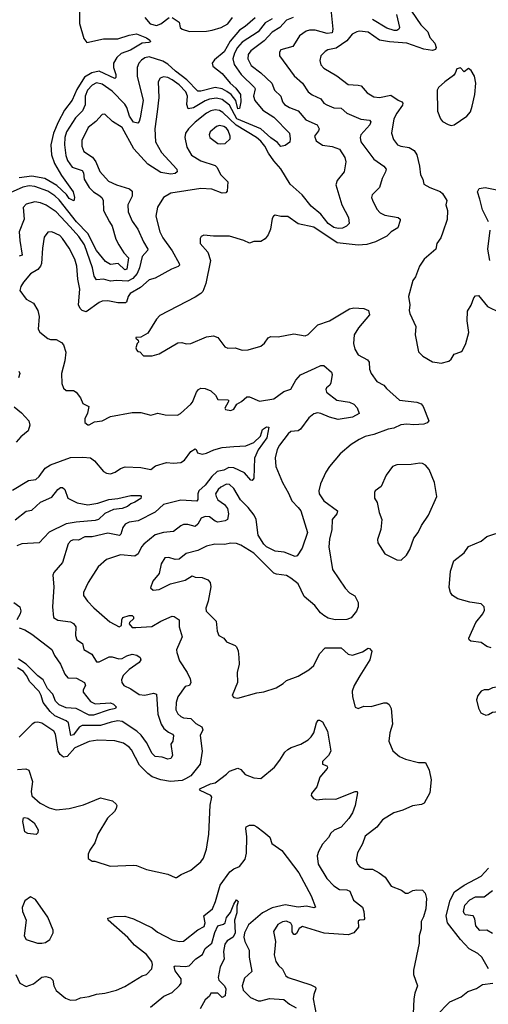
# Model space of a CAD drawing. Extents: x 1552294 to 1694791, y 811929 to 917222.
# Tile 40 of 256: x 1578269 to 1581545, y 839347 to 846229. Entities that reach past the tile are written whole.
import ezdxf

# ---------------------------------------------------------------- set-up
doc = ezdxf.new("R2010")
doc.units = 0

msp = doc.modelspace()

# ---------------------------------------------------------------- linework, layer by layer
at = {"layer": '0CON10XD'}
for points in [[(1580440.7, 846325), (1580457.7, 846162.3), (1580454.1, 846135.9), (1580418.8, 846131.2), (1580333.8, 846155), (1580295, 846156.6), (1580272, 846148), (1580225.8, 846115), (1580206.9, 846085), (1580178.1, 846041.9), (1580095, 846017.5), (1580085, 846002.5), (1580084.3, 845975), (1580187.4, 845837.4), (1580245.6, 845785), (1580285.7, 845725), (1580313.1, 845703.1), (1580374, 845675), (1580395.8, 845645), (1580415, 845632.5), (1580465, 845613.5), (1580515, 845610.9), (1580555, 845574.5), (1580654.6, 845534.6), (1580715, 845526.7), (1580724.4, 845515), (1580716.5, 845495), (1580652.5, 845425), (1580648.5, 845405), (1580653.1, 845375), (1580745, 845253.1), (1580814.6, 845204.6), (1580830.8, 845185), (1580826.9, 845165), (1580801.7, 845118.3), (1580784.4, 845055), (1580732.2, 845005), (1580728.1, 844985), (1580735, 844966.2)], [(1579915, 846241.6), (1579845, 846181.8), (1579804.5, 846155.5), (1579740.4, 846079.6), (1579698.4, 846005), (1579631.7, 845948.3), (1579615.6, 845925), (1579620, 845905), (1579683.7, 845853.7), (1579739.6, 845785), (1579779.7, 845749.7), (1579811.9, 845705), (1579815.6, 845654.4), (1579805, 845608), (1579795, 845605.8), (1579778.8, 845665), (1579746.2, 845706.2), (1579718, 845728), (1579684.4, 845744.4), (1579635, 845753.8), (1579535, 845728.4), (1579515, 845730), (1579437.8, 845807.8), (1579358.4, 845868.4), (1579305, 845918), (1579268.6, 845938.6), (1579175, 845968.1), (1579145, 845961.3), (1579121.5, 845945), (1579102.5, 845925), (1579089.6, 845895), (1579090.7, 845835), (1579132.5, 845665), (1579112, 845542), (1579105, 845516.2), (1579095, 845505.8), (1579065, 845513.3), (1579037.5, 845555), (1579018.6, 845615), (1579005, 845637.7), (1578915, 845728.5), (1578845, 845778.1), (1578805, 845786.8), (1578775, 845771.8), (1578742.6, 845735), (1578727.5, 845695), (1578726.7, 845633.3), (1578709.4, 845590.6), (1578658.3, 845541.7), (1578595.3, 845445), (1578585.7, 845404.3), (1578583.2, 845355), (1578590.6, 845280.6), (1578603.6, 845245), (1578635, 845197.3), (1578705.5, 845175), (1578715, 845158.8), (1578719.7, 845115), (1578755.7, 845055.7), (1578784.8, 845024.8), (1578823.3, 845003.3), (1578842.7, 844985), (1578852.1, 844965), (1578855.4, 844895), (1578897.9, 844815), (1578915.3, 844785), (1578941.8, 844695), (1578961.2, 844655), (1578998.2, 844598.2), (1579029, 844565), (1579017.2, 844485), (1579005, 844480.8), (1578957.5, 844525), (1578905, 844517.4), (1578867.9, 844537.9), (1578805, 844616.4), (1578744.7, 844734.7), (1578666.5, 844816.5), (1578545, 844968.9), (1578515, 844996.7), (1578465, 845029.5), (1578375, 845063.2), (1578335, 845067.3), (1578292.1, 845057.9), (1578202.6, 845017.4)], [(1578687.4, 846302.6), (1578687.6, 846202.4), (1578718.1, 846098.1), (1578739.5, 846069.5), (1578855, 846094.3), (1578955, 846095.3), (1579035, 846120.7), (1579085, 846129.6), (1579155, 846103.1), (1579179.1, 846085), (1579182.5, 846075), (1579171.8, 846068.2), (1579125, 846064.7), (1579044.4, 846015), (1578978.3, 845991.7), (1578947.1, 845965), (1578924.6, 845925), (1578926, 845895), (1578940.8, 845845), (1578940.8, 845825), (1578935, 845818), (1578825, 845869.6), (1578773.6, 845856.4), (1578723.1, 845826.9), (1578669.2, 845740.8), (1578635, 845666.2), (1578583.2, 845596.8), (1578537.8, 845512.2), (1578506, 845435), (1578486.5, 845355), (1578492.5, 845285), (1578512.5, 845222.5), (1578560.5, 845140.5), (1578643.1, 845025), (1578653.1, 844985), (1578647.5, 844962.5), (1578615, 844979.3), (1578596.5, 845006.5), (1578528.8, 845068.8), (1578445, 845118.7), (1578355, 845135.9), (1578266.7, 845123.3)], [(1580180, 846245), (1580134.1, 846225.9), (1580086.4, 846173.6), (1580035, 846141.8), (1579978.1, 846081.9), (1579885, 846010.4), (1579865.4, 845985), (1579864, 845955), (1579888.2, 845908.2), (1579955, 845856.7), (1580032.1, 845785), (1580050.9, 845735), (1580094.5, 845695), (1580106.4, 845655), (1580120, 845635), (1580154.2, 845614.2), (1580215, 845592.1), (1580269.3, 845529.3), (1580348.9, 845495), (1580361.5, 845465), (1580358.5, 845451.5), (1580330.7, 845415), (1580342, 845382), (1580385, 845352.1), (1580452.2, 845342.2), (1580505, 845324), (1580542.5, 845265), (1580548.6, 845235), (1580537.5, 845165), (1580487.1, 845105), (1580478.9, 845075), (1580521.8, 844935), (1580566.7, 844845), (1580571.9, 844805), (1580554.2, 844785), (1580525, 844772.1), (1580495, 844768.8), (1580465, 844775.3), (1580425.2, 844805), (1580375, 844868.3), (1580306.1, 844926.1), (1580242.8, 845005), (1580159.3, 845079.3), (1580095.5, 845185.5), (1580045, 845242.1), (1580007.5, 845295), (1579982.6, 845345), (1579955, 845378.8), (1579925, 845404.2), (1579782.4, 845492.4), (1579689.8, 845579.8), (1579665, 845593.8), (1579635, 845598), (1579605, 845591.4), (1579575, 845574.7), (1579495, 845513.2), (1579448.2, 845465), (1579428.5, 845435), (1579422.7, 845405), (1579436.7, 845336.7), (1579471.1, 845281.1), (1579535, 845242.5), (1579635, 845209.2), (1579648.3, 845198.3), (1579674.4, 845144.4), (1579722.9, 845095), (1579719.4, 845030.6), (1579710.5, 845019.5), (1579685, 845017.3), (1579612.5, 845045), (1579535, 845047.8), (1579325, 845015.6), (1579273.7, 844986.3), (1579232.2, 844917.8), (1579220.9, 844855), (1579248.8, 844745), (1579269.6, 844705), (1579335, 844612.2), (1579384, 844525), (1579386, 844514), (1579377.5, 844502.5), (1579331.2, 844485), (1579215, 844421.9), (1579175, 844409.4), (1579113, 844357), (1579041.1, 844315), (1579027.1, 844295), (1579016.5, 844255), (1579009.6, 844250.4), (1578955, 844250), (1578885, 844263.6), (1578845, 844260.5), (1578825, 844252.2), (1578735, 844185.7), (1578705, 844195.8), (1578690.8, 844210.8), (1578680.5, 844235), (1578690.4, 844345), (1578676.2, 844415), (1578668.4, 844505), (1578655.4, 844555), (1578615, 844631.4), (1578569, 844699), (1578549.4, 844719.4), (1578495, 844745.6), (1578466.6, 844743.4), (1578440.4, 844709.6), (1578428.2, 844631.8), (1578421.1, 844525), (1578414.4, 844505.6), (1578395, 844481.8), (1578345, 844452.5), (1578295.7, 844395), (1578277, 844363), (1578271.4, 844335), (1578314.2, 844275), (1578366.5, 844246.5), (1578396.1, 844196.1), (1578405.6, 844155), (1578399.2, 844065), (1578409.2, 844045), (1578465, 844001.4), (1578485, 843994.3), (1578525, 843994), (1578561.7, 843971.7), (1578575.7, 843955), (1578591.4, 843905), (1578585.7, 843845), (1578562, 843755), (1578563.8, 843685), (1578575, 843652.5), (1578595, 843636.7), (1578645, 843636.2), (1578665, 843626.2), (1578695, 843586.7), (1578710, 843545), (1578752.5, 843525), (1578742.3, 843477.7), (1578725, 843440), (1578725, 843413.3), (1578745, 843396.7), (1578755, 843396.7), (1578792.7, 843417.3), (1578845, 843424.3), (1578903.3, 843455), (1579055, 843482), (1579115, 843482), (1579185, 843464), (1579235, 843478.8), (1579285, 843467.5), (1579372.5, 843465), (1579393.3, 843475), (1579465, 843540.8), (1579476.7, 843555), (1579505.8, 843625), (1579520, 843645), (1579535.8, 843654.2), (1579565, 843650.8), (1579604.4, 843634.4), (1579638, 843605), (1579653.2, 843573.2), (1579725, 843572.5), (1579730, 843565), (1579726.7, 843555), (1579703.9, 843513.9), (1579707.5, 843505), (1579745, 843496.2), (1579765, 843506.7), (1579787.5, 843542.5), (1579819.7, 843560.3), (1579857.7, 843592.3), (1579875, 843592), (1579945, 843561.9), (1580045, 843577.5), (1580115, 843630), (1580163.2, 843646.8), (1580200, 843710), (1580232.5, 843747.5), (1580335, 843794)], [(1579144, 846245), (1579180.4, 846200.4), (1579225, 846187.1), (1579255, 846200), (1579315, 846243.1)], [(1579335, 846244.3), (1579385, 846210.6), (1579390.5, 846175), (1579405, 846162.7), (1579455, 846147.1), (1579575, 846149.4), (1579614, 846155), (1579677.1, 846175), (1579725, 846200.4), (1579756.7, 846245)], [(1581008.6, 846288.6), (1581072.3, 846192.3), (1581122.5, 846145), (1581136.8, 846105), (1581170, 846065), (1581180.6, 846035), (1581175, 846020), (1581155, 846013.5), (1581095, 846022.4), (1580975, 846063.7), (1580855, 846074.8), (1580785, 846085.3), (1580705, 846140.9), (1580645, 846147.5), (1580626, 846144), (1580592.7, 846127.3), (1580555, 846080.5), (1580481.2, 846028.8), (1580423, 846017), (1580403.6, 846006.4), (1580374.2, 845975), (1580366, 845944), (1580375, 845913.8), (1580395, 845889.4), (1580485, 845836.2), (1580565, 845776.7), (1580635, 845772.1), (1580655, 845765.5), (1580697.6, 845717.6), (1580745, 845689.1), (1580785, 845684.7), (1580862.2, 845702.2), (1580915, 845665.5), (1580940, 845655), (1580947.1, 845645), (1580945, 845631.2), (1580904.4, 845575), (1580884.5, 845535.5), (1580867.1, 845435), (1580882.4, 845392.4), (1580910.8, 845355), (1580933.3, 845345), (1580992, 845335), (1581025.6, 845315), (1581044.6, 845285), (1581063.3, 845205), (1581070, 845145), (1581087.1, 845115), (1581095, 845080), (1581136.7, 845055), (1581207.9, 845027.9), (1581225, 845013.8), (1581253.8, 844965), (1581248, 844935), (1581258.6, 844895), (1581257.7, 844832.3), (1581227.3, 844742.7), (1581212, 844705), (1581184.2, 844665), (1581176.7, 844625), (1581095.6, 844554.4), (1581062.9, 844507.1), (1581035, 844432.5), (1581016.7, 844405), (1580985.8, 844294.2), (1580997.1, 844235), (1580992, 844195), (1580996, 844175), (1581038, 844085), (1581033.8, 844025), (1581056.1, 843906.1), (1581087, 843877), (1581155, 843836.7), (1581186.4, 843833.6), (1581215, 843827.1), (1581268.6, 843841.4), (1581285, 843856.7), (1581305, 843890), (1581353.6, 843906.4), (1581363.6, 843916.4), (1581386.7, 843965), (1581407.3, 844042.7), (1581397.8, 844125), (1581399.7, 844190.3), (1581425.9, 844234.1), (1581442.5, 844285), (1581455, 844297.5), (1581475, 844300), (1581540, 844225), (1581625, 844181.4)], [(1580902.9, 846265), (1580923.5, 846175), (1580918.5, 846161.5), (1580906.2, 846153.8), (1580885.7, 846154.3), (1580835, 846169.8), (1580735, 846229.8)], [(1580033.3, 846235), (1579985, 846205.8), (1579936.8, 846145), (1579825, 846070.8), (1579791.3, 846035), (1579770.2, 845995), (1579759.8, 845955), (1579767.4, 845915), (1579816.6, 845845), (1579910.7, 845755), (1579914.7, 845745), (1579904.1, 845695), (1579913.8, 845663.8), (1579967.5, 845597.5), (1580045, 845548.4)], [(1580045, 845548.4), (1580154.5, 845434.5), (1580160.3, 845395), (1580156.2, 845373.8), (1580125, 845348.5), (1580095, 845341.8), (1580070.5, 845370.5), (1580025, 845402.4), (1579955.6, 845465.6), (1579786, 845536), (1579735, 845631.4), (1579685, 845671.7), (1579645, 845680.4), (1579595, 845673.1), (1579565, 845661.6), (1579485, 845613.5), (1579446.1, 845606.1), (1579436.8, 845635), (1579442, 845695), (1579429.8, 845725), (1579385, 845772.3), (1579335, 845808.6), (1579305, 845823.9), (1579275, 845828.8), (1579250.5, 845819.5), (1579236.5, 845795), (1579240.6, 845685), (1579230.6, 845585), (1579213.9, 845465), (1579217.4, 845375), (1579259.9, 845299.9), (1579367.5, 845185), (1579368.8, 845165), (1579355, 845154.4), (1579325, 845150), (1579255, 845160), (1579165, 845219.7), (1579066.9, 845325), (1578985, 845474.6), (1578917.3, 845517.3), (1578865, 845569.2), (1578845, 845566), (1578802.4, 845517.6), (1578747.1, 845475), (1578703.8, 845383.8), (1578703.8, 845345), (1578717.1, 845307.1), (1578777.6, 845267.6), (1578800.9, 845235), (1578828.8, 845168.8), (1578889.2, 845099.2), (1578945, 845073.5), (1579037.3, 845047.3), (1579055, 845030), (1579054.4, 844995), (1579026.2, 844933.8), (1579026.4, 844885), (1579055, 844820.8), (1579095.4, 844765), (1579134.6, 844675), (1579164.5, 844625), (1579163.5, 844615), (1579125.6, 844574.4), (1579107.1, 844495), (1579090.3, 844455), (1579061.1, 844418.9), (1579025, 844400.7), (1578945.3, 844404.7), (1578905, 844400), (1578855, 844415.8), (1578805, 844411.5), (1578790, 844435), (1578778.2, 844495), (1578722.3, 844655), (1578682.4, 844712.4), (1578621, 844781), (1578524.7, 844885), (1578455, 844931.8), (1578415, 844947.8), (1578375, 844955.4), (1578315, 844940), (1578293.1, 844915), (1578299.7, 844835), (1578266.2, 844745), (1578269.7, 844685), (1578287.3, 844582.7), (1578265, 844575.3)], [(1581285, 845490), (1581305, 845493.3), (1581395, 845553.3), (1581419.2, 845585), (1581431.4, 845625), (1581450, 845705), (1581458, 845785), (1581448.8, 845835), (1581423.9, 845873.9), (1581405, 845887.5), (1581375, 845863.3), (1581351.2, 845891.2), (1581323.8, 845885), (1581313.8, 845855), (1581301.2, 845838.8), (1581240, 845795), (1581196.7, 845755), (1581186.7, 845735), (1581190.5, 845590.5), (1581211.2, 845535), (1581225, 845516.7), (1581265, 845496.7), (1581285, 845490)], [(1579675, 845360), (1579705, 845364.2), (1579740, 845395), (1579740, 845415), (1579726.2, 845455), (1579715, 845471.5), (1579695, 845483.1), (1579665, 845488.2), (1579645, 845483.3), (1579601.5, 845445), (1579594.5, 845425), (1579599.2, 845405), (1579655, 845364.3), (1579675, 845360)], [(1581546, 844815), (1581505, 844900), (1581484.5, 844975), (1581468.6, 845025), (1581481.4, 845048.6), (1581523.6, 845056.4), (1581615, 845036.9)], [(1580735, 844966.2), (1580765.3, 844905.3), (1580788.1, 844878.1), (1580821.9, 844861.9), (1580915, 844847.1), (1580928, 844835), (1580928, 844825), (1580913.3, 844775), (1580865, 844746), (1580835, 844715.5), (1580755, 844676.9), (1580695, 844657.7), (1580635, 844652), (1580487.9, 844667.9), (1580325, 844778.1), (1580215, 844801.5), (1580144.1, 844854.1), (1580095, 844854), (1580055, 844862.5), (1580042.5, 844855), (1580035, 844840), (1580022, 844765), (1580005.7, 844724.3), (1579985, 844696.7), (1579955, 844678.8), (1579905, 844678), (1579875, 844667.5), (1579835, 844685.8), (1579735, 844716), (1579623.8, 844716.2), (1579557, 844723), (1579537, 844713), (1579530.7, 844699.3), (1579530, 844665), (1579585, 844603.8), (1579603.5, 844545), (1579570, 844385), (1579550.4, 844329.6), (1579536.1, 844313.9), (1579495, 844289.4), (1579248.7, 844161.3), (1579224.6, 844135.4), (1579165, 844038.8), (1579115, 844010), (1579081.7, 844008.3), (1579081.7, 844001.7), (1579098.3, 843988.3), (1579100, 843975), (1579090, 843965), (1579080, 843935), (1579085, 843920), (1579095, 843910), (1579108.3, 843908.3), (1579135, 843880), (1579195, 843880), (1579245, 843893.3), (1579375, 843971.2), (1579403, 843973), (1579433.3, 843963.3), (1579465, 843965.8), (1579575, 844012.2), (1579625, 844019.4), (1579655, 844008), (1579703.1, 843943.1), (1579725, 843931.9), (1579775, 843934.4), (1579825, 843918.6), (1579865, 843920.8), (1579954.2, 843945.8), (1579981.3, 843968.7), (1580006, 844005), (1580025, 844014.4), (1580075, 844012.1), (1580185, 844034), (1580265, 844019.2), (1580285, 844029.2), (1580354.1, 844095.9), (1580435, 844124.5), (1580575, 844207.5), (1580605, 844215.6), (1580675, 844210.8), (1580708, 844195), (1580714.3, 844165), (1580636.5, 844075), (1580606.5, 844025), (1580601.9, 843965), (1580610.6, 843925), (1580635, 843885.7), (1580700.5, 843850.5), (1580710.8, 843835), (1580713.1, 843785), (1580725.6, 843755), (1580765, 843700.6), (1580813.3, 843673.3), (1580832, 843652), (1580925, 843569.5), (1581044.5, 843554.5), (1581075, 843544), (1581090, 843525), (1581128, 843425), (1581118, 843412), (1581095, 843402.5), (1581025, 843397.9), (1580975, 843402.1), (1580933.9, 843396.1), (1580885.3, 843374.7), (1580845, 843367.7), (1580745, 843328.9), (1580685, 843314.5), (1580641.2, 843295), (1580585, 843259.2), (1580509.2, 843195), (1580434.4, 843105.6), (1580409.2, 843065), (1580371.9, 842985), (1580360.8, 842935), (1580362.9, 842915), (1580395.6, 842865), (1580490, 842795), (1580486.9, 842775), (1580453.8, 842735), (1580452, 842665), (1580435, 842596.7), (1580430, 842545), (1580456.4, 842385), (1580545, 842256), (1580575, 842222.5), (1580611.2, 842201.2), (1580635.6, 842155), (1580634.4, 842125.6), (1580624, 842095), (1580585, 842047.5), (1580555, 842037.1), (1580475, 842033.8), (1580425, 842046.7), (1580395, 842063.8), (1580372.6, 842082.6), (1580332.2, 842135), (1580256.8, 842196.8), (1580215.5, 842285), (1580165, 842325.5), (1580135, 842343.6), (1580065, 842352.1), (1580045, 842360.9), (1579905, 842499.6), (1579815, 842556.9), (1579785, 842567.1), (1579745, 842570.6), (1579699.7, 842559.7), (1579633.2, 842563.2), (1579575, 842549.6), (1579515, 842519.1), (1579432.6, 842497.4), (1579385, 842458.8), (1579355, 842456), (1579310.5, 842470.5), (1579283.4, 842466.6), (1579257.5, 842425), (1579243, 842357), (1579200, 842305), (1579183, 842257), (1579201.7, 842241.7), (1579245, 842246), (1579323.5, 842286.5), (1579425, 842311.1), (1579475, 842340.8), (1579495, 842333.1), (1579545, 842330.6), (1579584.5, 842314.5), (1579600, 842295), (1579604.4, 842265), (1579586.1, 842163.9), (1579569.4, 842115), (1579572.5, 842095), (1579643.1, 842025), (1579650, 841955), (1579660, 841925), (1579695, 841906), (1579715, 841880.8), (1579775, 841855.6), (1579785.7, 841845), (1579797.4, 841817.4), (1579800.3, 841769.7), (1579804.4, 841725), (1579790, 841665), (1579792, 841595), (1579753.8, 841505), (1579765, 841490), (1579795, 841485.7), (1579927, 841523), (1579975, 841530), (1580060.9, 841559.1), (1580111.9, 841588.1), (1580135, 841610), (1580215, 841640.8), (1580291.2, 841685), (1580325, 841714), (1580365, 841796.2), (1580405, 841837.1), (1580515, 841838.8), (1580565, 841794), (1580595, 841786.9), (1580665, 841810), (1580705, 841836.2), (1580715, 841833.3), (1580730, 841815), (1580717.5, 841755), (1580646.8, 841643.2), (1580608, 841575), (1580592.5, 841535), (1580594.2, 841495), (1580613.3, 841423.3), (1580634, 841414), (1580675, 841431.2), (1580725, 841428), (1580815, 841454), (1580835, 841453.3), (1580851.7, 841441.7), (1580865.8, 841415), (1580875.8, 841305), (1580856, 841245), (1580848.8, 841185), (1580877.3, 841117.3), (1580925, 841078), (1580965, 841060), (1581057, 841037), (1581105, 841037.5), (1581132.2, 840982.2), (1581145.9, 840915), (1581135, 840823.8), (1581096.6, 840753.4), (1581076.8, 840743.2), (1581015, 840732.9), (1580947.6, 840702.4), (1580885, 840685.5), (1580804.3, 840635), (1580765, 840584.3), (1580685, 840522.5), (1580665, 840468.8), (1580630.6, 840405), (1580620.8, 840355), (1580630, 840325), (1580646.8, 840306.8), (1580681.7, 840291.7), (1580735, 840290), (1580782.5, 840265), (1580822.9, 840235), (1580865, 840171.4), (1580936.7, 840145), (1580965, 840123.3), (1580983.6, 840123.6), (1581017.9, 840142.1), (1581045, 840146.9), (1581084.3, 840144.3), (1581103.8, 840123.8), (1581112.1, 840085), (1581107, 840013), (1581092.4, 839957.6), (1581076.2, 839925), (1581076, 839875), (1581061.2, 839825), (1581061.2, 839775), (1581020.6, 839585), (1581022, 839555), (1581050, 839475), (1581030, 839425), (1581024.4, 839385), (1581017.7, 839227.7)], [(1581555.6, 844545.6), (1581541.4, 844625), (1581557.3, 844757.3)], [(1578262.2, 843772.2), (1578270, 843755), (1578261.4, 843725)], [(1580335, 843794), (1580375, 843810.8), (1580395, 843810.8), (1580447.5, 843765), (1580452.3, 843747.7), (1580445, 843690), (1580436.4, 843673.6), (1580413.1, 843655), (1580409.4, 843645), (1580414.4, 843625), (1580485, 843570), (1580574.3, 843554.3), (1580605, 843540.8), (1580628.6, 843515), (1580642, 843475), (1580595, 843451.1), (1580495, 843434.1), (1580435, 843451.1), (1580375, 843477.1), (1580350, 843480), (1580325.7, 843474.2), (1580290.9, 843445), (1580232.8, 843367.2), (1580214.5, 843355.5), (1580165, 843350), (1580145, 843334.5), (1580086.2, 843255), (1580069.6, 843225), (1580054.6, 843165.4), (1580059.1, 843105), (1580105, 842993.8), (1580148.8, 842918.8), (1580171.2, 842865), (1580215, 842818.5), (1580234.4, 842795), (1580280, 842645), (1580244.2, 842535.8), (1580208.6, 842481.4), (1580195, 842476), (1580116.9, 842506.9), (1580055, 842514.6), (1579995, 842544.7), (1579975, 842562.1), (1579935.3, 842625), (1579921.4, 842735), (1579908.2, 842765), (1579865, 842820), (1579811.8, 842871.7), (1579765, 842952.5), (1579735, 842980), (1579715, 842981.9), (1579675, 842961.9), (1579655.4, 842944.6), (1579638.9, 842915), (1579641.5, 842895), (1579655, 842873.3), (1579700.9, 842840.9), (1579722.7, 842812.7), (1579729.2, 842775), (1579721.1, 842735), (1579705, 842725.3), (1579655, 842717.3), (1579635, 842724.1), (1579595, 842754.7), (1579565, 842757.3), (1579537.1, 842745), (1579525, 842722.5), (1579515, 842702.5), (1579495, 842686.4), (1579445, 842699.6), (1579415, 842699.6), (1579395, 842691.5), (1579345, 842650.8), (1579275, 842645.4), (1579215, 842627.1), (1579136.2, 842563.8), (1579120.6, 842545), (1579096.2, 842495), (1579075, 842479.6), (1578975, 842488.8), (1578875, 842455.5), (1578818.6, 842405), (1578746.7, 842295), (1578714.4, 842225), (1578716, 842205), (1578742.5, 842165), (1578788.3, 842118.3), (1578899.7, 842019.7), (1578965, 841984.2), (1578980.8, 841995), (1578982.9, 842035), (1578990.4, 842049.6), (1579035, 842064.6), (1579055.1, 842065.1), (1579065.2, 842055), (1579065, 842042), (1579036.5, 842015), (1579034.5, 842005), (1579055, 841981.2), (1579080.7, 841980.7), (1579191.9, 841988.1), (1579255, 842024.5), (1579335, 842059.2), (1579348.3, 842058.3), (1579384.2, 842034.2), (1579384.6, 841984.6), (1579404.5, 841915), (1579365.4, 841825), (1579366.7, 841806.7), (1579386.8, 841746.8), (1579439.2, 841665), (1579460.9, 841620.9), (1579465.7, 841595), (1579455, 841573.8), (1579425, 841568.8), (1579373.8, 841495), (1579362.3, 841455), (1579360, 841405), (1579375, 841377.5), (1579395, 841359.4), (1579415, 841350), (1579465, 841343.3), (1579499.5, 841309.5), (1579542.5, 841285), (1579549.6, 841265), (1579530.5, 841225), (1579545.5, 841115), (1579531.8, 841025), (1579465, 840942.9), (1579428.5, 840921.5), (1579405, 840910.5), (1579322.8, 840902.8), (1579255, 840916.1), (1579195, 840937.1), (1579165, 840958.8), (1579107.7, 841017.7), (1579050.9, 841125), (1579035, 841143.3), (1578995, 841171.1), (1578935, 841189.2), (1578815, 841193.8), (1578755, 841184.6), (1578655, 841140), (1578602.2, 841077.8), (1578575, 841074.4), (1578552.1, 841092.1), (1578538.4, 841115), (1578518.8, 841235), (1578508.9, 841255), (1578425, 841311.9), (1578395, 841318.6), (1578375, 841315.8), (1578355.5, 841304.5), (1578265.4, 841214.6)], [(1578231.7, 843521.7), (1578281.4, 843481.4), (1578332.5, 843425), (1578339.2, 843395), (1578328, 843355), (1578276.5, 843313.5), (1578245.7, 843275)], [(1578219.1, 842940.9), (1578331.9, 843008.1), (1578381.1, 843015), (1578404.5, 843035), (1578446.8, 843093.2), (1578483.5, 843116.5), (1578625, 843169.4), (1578711.7, 843171.7), (1578765, 843166), (1578791.1, 843145), (1578855, 843070), (1578875, 843059.4), (1578905, 843054.4), (1578936.2, 843065), (1578975, 843091.4), (1579006.6, 843103.4), (1579115, 843097.7), (1579185, 843083.6), (1579219.4, 843110.6), (1579295, 843134.4), (1579345, 843127.9), (1579395.3, 843134.7), (1579420.6, 843149.4), (1579465, 843209.4), (1579495, 843228.8), (1579503.6, 843223.6), (1579512.1, 843202.1), (1579545, 843192.5), (1579575, 843198.2), (1579626.9, 843223.1), (1579685, 843239.4), (1579765, 843244.6), (1579850.3, 843249.7), (1579905, 843274), (1579951.5, 843318.5), (1579965.6, 843365), (1579995, 843381.9), (1580009.7, 843379.7), (1579995.9, 843305), (1579937.1, 843222.9), (1579911.3, 843165), (1579905.4, 843025), (1579895, 843008), (1579885, 843010.6), (1579841, 843061), (1579765, 843096.2), (1579730.8, 843099.2), (1579695, 843080.4), (1579650.4, 843069.6), (1579613.3, 843036.7), (1579564.8, 842975), (1579522.4, 842935), (1579515.2, 842915), (1579515.3, 842874.7), (1579507.6, 842862.4), (1579395, 842871.2), (1579275, 842840.4), (1579215, 842786), (1579096.7, 842725), (1579034.2, 842715.8), (1579007.6, 842702.4), (1578989.8, 842680.2), (1578977.1, 842632.9), (1578967.3, 842622.7), (1578885, 842640.8), (1578775, 842614.7), (1578725, 842614.6), (1578679.6, 842590.4), (1578645, 842592.4), (1578625.6, 842585), (1578607.1, 842565), (1578568.5, 842435), (1578508.8, 842365), (1578500, 842345), (1578507.1, 842265), (1578498.5, 842125), (1578505, 842051.2), (1578535, 842031.1), (1578625, 842019.6), (1578645, 842008.9), (1578661.5, 841985), (1578658.4, 841925), (1578667.7, 841895), (1578707.7, 841867.7), (1578717.6, 841827.6), (1578773.6, 841793.6), (1578805, 841740.8), (1578825, 841740.5), (1578895, 841774.4), (1578915, 841775.7), (1578961.7, 841761.7)], [(1580935, 842451.2), (1580973.8, 842485), (1580996, 842525), (1581024.4, 842605.6), (1581055, 842643.8), (1581076.8, 842693.2), (1581126.2, 842765), (1581184.2, 842895), (1581168, 842995), (1581132, 843085), (1581106.7, 843115), (1581085, 843126), (1581065, 843130), (1581005, 843118.8), (1580905, 843116.2), (1580875, 843106.2), (1580830, 843045), (1580796.7, 842965), (1580754.1, 842935.9), (1580750, 842925), (1580748.8, 842885), (1580768.8, 842855), (1580781.4, 842785), (1580801.2, 842735), (1580793.8, 842665), (1580770, 842595), (1580772.3, 842572.3), (1580822.5, 842495), (1580905, 842453.8), (1580935, 842451.2)], [(1578238, 842732), (1578315, 842792.7), (1578355, 842800.7), (1578415, 842855.5), (1578495, 842891.9), (1578535, 842945.6), (1578555, 842960), (1578568.9, 842958.9), (1578585.7, 842945.7), (1578605, 842883.3), (1578672.1, 842852.1), (1578745, 842836.7), (1578815, 842848.8), (1578892.5, 842875), (1578955, 842881.8), (1579045, 842902.5), (1579114, 842904), (1579119.2, 842895), (1579115, 842882.9), (1579074.5, 842855.5), (1579045.6, 842844.4), (1579023.3, 842825), (1578985, 842811.8), (1578925.5, 842804.5), (1578863.6, 842776.4), (1578819.4, 842735), (1578797.2, 842727.2), (1578665, 842716.8), (1578595, 842704.1), (1578475, 842647.7), (1578405, 842572.7), (1578285, 842565.6), (1578248.7, 842551.3)], [(1581565, 841837.5), (1581535, 841846.7), (1581495, 841875.6), (1581423.3, 841885), (1581410, 841895), (1581407.5, 841905), (1581457.5, 842015), (1581505.6, 842075), (1581518.5, 842101.5), (1581515.6, 842125), (1581495, 842146.7), (1581415, 842157.3), (1581331.7, 842181.7), (1581293.9, 842203.9), (1581280, 842225), (1581270.3, 842260.3), (1581280.6, 842375), (1581303.4, 842446.6), (1581375, 842503.3), (1581405, 842546.7), (1581495, 842584), (1581534.6, 842615.4), (1581655, 842656.2)], [(1578228.6, 842155), (1578271.2, 842125), (1578277.8, 842097.8), (1578272.5, 842075), (1578250, 842035)], [(1578265, 841978.5), (1578305, 841963.8), (1578354.3, 841934.3), (1578495, 841825.8), (1578511.5, 841785), (1578554.5, 841725), (1578584.5, 841655), (1578605, 841628.5), (1578665.2, 841625.2), (1578722.2, 841595), (1578728.7, 841575), (1578711.8, 841545), (1578712.8, 841527.2), (1578765, 841462.5), (1578796.8, 841446.8), (1578905, 841452.7), (1578925.6, 841445), (1578943.1, 841425), (1578940, 841415), (1578928.9, 841411.1), (1578895, 841405.9), (1578785, 841368.5), (1578755, 841368.3), (1578665, 841413.5), (1578595, 841419.1), (1578545, 841440.4), (1578520.6, 841465), (1578500.2, 841515), (1578462.5, 841555), (1578433.5, 841613.5), (1578395, 841641.5), (1578315, 841723.4), (1578259.8, 841759.8)], [(1578961.7, 841761.7), (1578985, 841763.5), (1579017.6, 841782.4), (1579055, 841794.6), (1579087.6, 841787.6), (1579111.7, 841771.7), (1579115.9, 841755), (1579105, 841736.2), (1579035, 841687.5), (1578993.3, 841645), (1578980, 841615), (1578982.5, 841595), (1578996.2, 841575), (1579045, 841552.5), (1579105, 841511.2), (1579145, 841508), (1579205, 841522.5), (1579224.5, 841514.5), (1579235.9, 841375), (1579258.5, 841305), (1579276.7, 841275), (1579309, 841249), (1579338, 841235), (1579344.4, 841225), (1579338.8, 841185), (1579326.2, 841163.8), (1579337.7, 841085), (1579325, 841065.5), (1579305, 841060.8), (1579265, 841073.5), (1579215, 841079.1), (1579195, 841098.6), (1579156.5, 841176.5), (1579117.5, 841227.5), (1579087.9, 841255), (1578985, 841322.6), (1578955, 841327.4), (1578908.5, 841318.5), (1578834.8, 841295.2), (1578705, 841295.8), (1578685, 841282.9), (1578645, 841229.2), (1578625.6, 841225.6), (1578609.8, 841315), (1578595, 841327.2), (1578515, 841362.5), (1578482.6, 841392.6), (1578432.4, 841455), (1578420, 841505), (1578405, 841533.8), (1578340.1, 841600.1), (1578317.4, 841645), (1578295, 841672.7), (1578255, 841699)], [(1581528.3, 841368.3), (1581545, 841371.2), (1581575, 841388), (1581615, 841394.2), (1581640.8, 841435), (1581685, 841469.2), (1581763.9, 841516.1), (1581777, 841537), (1581767.5, 841565), (1581755, 841572.5), (1581655, 841572.2), (1581575, 841559.5), (1581545, 841545.6), (1581515, 841543.8), (1581494.7, 841535.3), (1581472.5, 841505), (1581462, 841475), (1581476.1, 841416.1), (1581493.3, 841385), (1581505.9, 841375.9), (1581528.3, 841368.3)], [(1578255, 840987.5), (1578313, 840993), (1578333.8, 840983.8), (1578358.7, 840905), (1578349.2, 840835), (1578354.8, 840804.8), (1578412.3, 840752.3), (1578475, 840719.6), (1578525, 840706.5), (1578614.7, 840715.3), (1578715, 840741.9), (1578835, 840790), (1578918.8, 840768.8), (1578943.3, 840745), (1578947.5, 840735), (1578943.3, 840715), (1578932.5, 840695), (1578882.1, 840647.9), (1578816.2, 840535), (1578793.9, 840476.1), (1578760, 840425), (1578747.5, 840395), (1578747.5, 840365), (1578775, 840347.5), (1578795, 840346.7), (1578902.3, 840312.3), (1579065, 840320), (1579085.8, 840315.8), (1579155, 840288), (1579305.8, 840255.8), (1579355, 840232.5), (1579365, 840232.5), (1579397.5, 840255), (1579465, 840283.8), (1579535, 840341.4), (1579555, 840367.1), (1579575, 840431.4), (1579591.2, 840535), (1579600.9, 840739.1), (1579612.5, 840795), (1579605, 840805.4), (1579530.9, 840840.9), (1579526.2, 840845), (1579534, 840855), (1579602.4, 840887.6), (1579635, 840895.7), (1579714.2, 840955), (1579735, 840977.1), (1579795, 840996.2), (1579815, 840988.8), (1579845, 840954), (1579905, 840930), (1579955, 840924.2), (1580050.8, 841005), (1580086.5, 841053.5), (1580121.7, 841108.3), (1580142.4, 841127.6), (1580167.4, 841142.6), (1580235, 841165.8), (1580286, 841195), (1580307.5, 841215), (1580324.4, 841245), (1580344, 841315), (1580355, 841332.5), (1580365, 841333.3), (1580385, 841320), (1580419.5, 841255), (1580444.6, 841115.4), (1580427.5, 841085), (1580385, 841043.3), (1580385.7, 841025.7), (1580415, 841013.3), (1580421.2, 841005), (1580418, 840995), (1580366, 840935), (1580345, 840867.5), (1580309.3, 840820.7), (1580307.5, 840805), (1580322.5, 840785), (1580345, 840776.2), (1580405, 840782.5), (1580479.7, 840780.3), (1580615, 840833.8), (1580627.5, 840835), (1580630, 840825), (1580614.5, 840735.5), (1580594.5, 840685), (1580568.9, 840645), (1580515, 840585.4), (1580467.2, 840562.8), (1580445, 840543.8), (1580427.5, 840512.5), (1580384.8, 840465.2), (1580357.3, 840415), (1580349.5, 840385), (1580354.5, 840325), (1580415.4, 840225), (1580465, 840174.6), (1580505, 840147.9), (1580556.1, 840146.1), (1580576.4, 840136.4), (1580601.9, 840075), (1580664.5, 840025), (1580674.4, 839995), (1580678.8, 839945), (1580673.8, 839936.2), (1580645, 839934), (1580635, 839927.5), (1580636.7, 839885), (1580605.7, 839845), (1580565, 839831.5), (1580397.2, 839842.8), (1580245, 839890.2), (1580223.7, 839876.3), (1580205, 839841.9), (1580195, 839834.4), (1580185.6, 839835.6), (1580173.8, 839853.8), (1580174.5, 839895), (1580164.7, 839914.7), (1580135, 839926.9), (1580105, 839924), (1580073.5, 839905), (1580042.5, 839855), (1580058.1, 839785), (1580053.5, 839735), (1580047.6, 839692.4), (1580060, 839645), (1580077.6, 839617.6), (1580105, 839592), (1580130, 839545), (1580145, 839534.5), (1580303, 839483), (1580336.2, 839466.2), (1580339.5, 839455), (1580324.5, 839415), (1580320.8, 839385), (1580343.4, 839263.4)], [(1578241.4, 839555), (1578271.2, 839495), (1578315, 839470.8), (1578365, 839488.6), (1578425, 839536.7), (1578451.7, 839541.7), (1578485, 839532.5), (1578500.6, 839515), (1578508.5, 839475), (1578525, 839444.2), (1578589.8, 839389.8), (1578625, 839375.6), (1578665, 839378.1), (1578695, 839391.1), (1578755, 839401.1), (1578805, 839418.5), (1578865, 839424), (1578946.2, 839445), (1579005, 839472), (1579125, 839545.8), (1579156.2, 839555), (1579194, 839595), (1579198.1, 839625), (1579191.9, 839645), (1579154.4, 839695), (1579070.8, 839760.8), (1579025, 839813.9), (1578887.5, 839935), (1578885, 839947.5), (1578930.8, 839960.8), (1579005, 839962.2), (1579065, 839944.4), (1579195, 839881.8), (1579231.9, 839851.9), (1579335, 839798.1), (1579385, 839785.7), (1579415, 839788.6), (1579515, 839868.1), (1579559.2, 839890.8), (1579565.4, 839915), (1579556.2, 839965), (1579616.1, 840015), (1579638.8, 840065), (1579670.3, 840179.7), (1579737.7, 840272.3), (1579766.9, 840293.1), (1579805, 840309.2), (1579845, 840360.8), (1579854.1, 840404.1), (1579857.5, 840517.5), (1579848.8, 840575), (1579852.9, 840587.1), (1579875, 840598.9), (1579905, 840598.1), (1579927.4, 840587.4), (1579975, 840549.4), (1580018.1, 840515), (1580031.5, 840471.5), (1580101, 840421), (1580219.2, 840265), (1580306.7, 840105), (1580336.2, 840025), (1580325, 840020.8), (1580275, 840031.4), (1580215, 840026.7), (1580125, 840041.1), (1580035, 840020.9), (1579966.4, 839985), (1579868.4, 839901.6), (1579840, 839845), (1579836.3, 839815), (1579842.7, 839785), (1579872.7, 839725), (1579872.9, 839675), (1579890.9, 839575), (1579840.6, 839529.4), (1579823.8, 839475), (1579831.8, 839445), (1579860.4, 839415), (1579882.9, 839395), (1579935, 839370.4), (1579955, 839370.4), (1580015, 839387.3), (1580115, 839380.7), (1580155, 839348.6), (1580202.3, 839322.3)], [(1578385, 840533.8), (1578325, 840540.9), (1578305, 840552.7), (1578290.2, 840625), (1578295, 840649.4), (1578305, 840652.7), (1578325, 840646.9), (1578370.6, 840615), (1578399.2, 840565), (1578396.7, 840545), (1578385, 840533.8)], [(1581545.4, 839595.4), (1581499.4, 839675), (1581471.5, 839701.5), (1581411.2, 839735), (1581349.8, 839799.8), (1581260, 839915), (1581250.5, 839965), (1581278.5, 840075), (1581308.2, 840131.7), (1581375, 840179.1), (1581495, 840241.8), (1581545, 840299.2)], [(1581575, 839841.6), (1581535, 839864.2), (1581485, 839862.2), (1581458.4, 839895), (1581449.7, 839945), (1581438.2, 839965), (1581385, 839971.1), (1581375, 839981.4), (1581372.1, 839995), (1581380.1, 840039.9), (1581415, 840077.1), (1581455, 840098.4), (1581515, 840097.7), (1581575, 840141.2)], [(1578425, 839774.4), (1578450.3, 839779.7), (1578479.5, 839800.5), (1578502.7, 839845), (1578502.7, 839865), (1578465, 839956), (1578379.3, 840079.3), (1578345, 840097.5), (1578305, 840070), (1578286.4, 840023.6), (1578288, 839995), (1578314.2, 839935), (1578300, 839825), (1578315, 839800), (1578394.5, 839774.5), (1578425, 839774.4)], [(1579183.1, 839326.9), (1579277.6, 839402.4), (1579335, 839428.9), (1579387, 839477), (1579398.2, 839495), (1579396.9, 839525), (1579355, 839581.4), (1579350, 839610), (1579355, 839615.7), (1579425, 839610.8), (1579454, 839616), (1579500.4, 839665), (1579545.9, 839695), (1579565, 839736.5), (1579612, 839775), (1579632.3, 839847.7), (1579654.1, 839895.9), (1579693.6, 839906.4), (1579704.5, 839915), (1579715, 839954), (1579742.4, 839987.6), (1579765, 840047.5), (1579785.7, 840075.7), (1579796.2, 840065), (1579787.2, 840032.8), (1579786.7, 839985), (1579769.7, 839935), (1579776.4, 839845), (1579761.2, 839815), (1579719, 839791), (1579703.4, 839766.6), (1579693.9, 839715), (1579698.3, 839661.7), (1579671.5, 839608.5), (1579656.7, 839535), (1579661.1, 839515), (1579699.7, 839475), (1579709.7, 839455), (1579705.3, 839405), (1579685, 839393.3), (1579653.3, 839423.3), (1579605.8, 839424.2), (1579595, 839404), (1579565, 839378.8), (1579531.4, 839315)], [(1581180.8, 839265), (1581275, 839363.3), (1581355, 839398.9), (1581402, 839435), (1581462.6, 839457.4), (1581505, 839484.2), (1581576.2, 839493.8)]]:
    msp.add_lwpolyline(points, dxfattribs=at)

doc.saveas('drawing.dxf')
